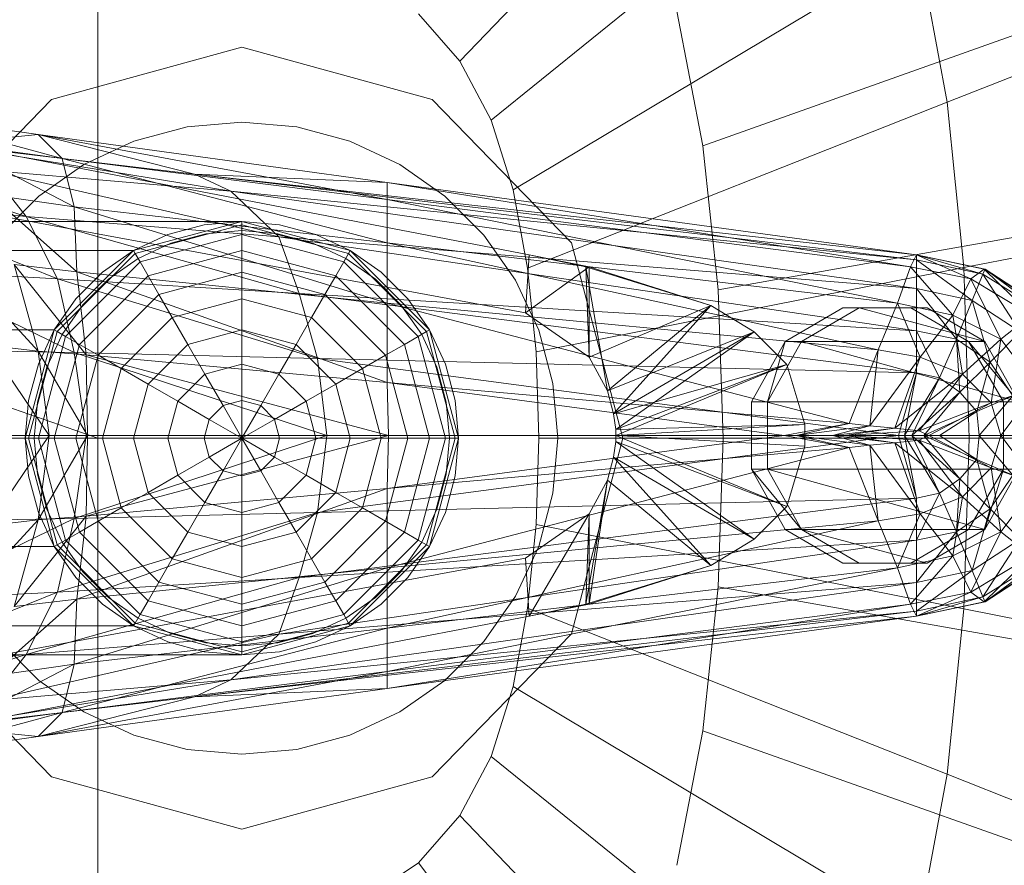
# Model space of a CAD drawing. Header units: metres. Extents: x 397.7 to 427.5, y 12.7 to 28.4.
# Tile 30 of 129: x 404.5646 to 404.6464, y 26.5013 to 26.5716. Entities that reach past the tile are written whole.
import ezdxf

# ---------------------------------------------------------------- set-up
doc = ezdxf.new("R2010")
doc.units = ezdxf.units.M
doc.layers.add('02_MOBILIARIO', color=7, linetype='Continuous', lineweight=18)
doc.layers.add('A-DETL-____-MBND', color=7, linetype='Continuous', lineweight=18)

# ---------------------------------------------------------------- blocks, each defined once
blk = doc.blocks.new('Family - Rentamans P4-153903-07_PCI_P4')
at = {"layer": 'A-DETL-____-MBND', "color": 253, "true_color": 0xaaaaaa}
for p, q in [((0.162182, 0.24466), (0.132816, 0.214085)), ((0.167313, 0.23496), (0.135413, 0.209176)), ((0.102728, 0.223949), (0.102728, 0.182758)), ((0.170917, 0.223503), (0.137237, 0.203378)), ((0.170917, 0.223503), (0.173303, 0.210661)), ((0.203725, 0.222691), (0.173303, 0.210661)), ((0, 0.218497), (0.102728, 0.182758)), ((0.129366, 0.218009), (0.132816, 0.214085)), ((0.150843, 0.218224), (0.153017, 0.207046)), ((0.153017, 0.207046), (0.182451, 0.217515)), ((0.098881, 0.210876), (0.114701, 0.215226)), ((0.114701, 0.215226), (0.098881, 0.210876)), ((0.114701, 0.215226), (0.130522, 0.210876)), ((0.130522, 0.210876), (0.114701, 0.215226)), ((0.132816, 0.214085), (0.135413, 0.209176)), ((0.087299, 0.198992), (0.098881, 0.210876)), ((0.098881, 0.210876), (0.087299, 0.198992)), ((0.130522, 0.210876), (0.142104, 0.198992)), ((0.142104, 0.198992), (0.130522, 0.210876)), ((0.173303, 0.210661), (0.138444, 0.196879)), ((0.173303, 0.210661), (0.174683, 0.196925)), ((0.086771, 0.209486), (0.097771, 0.207986)), ((0.099771, 0.205986), (0.086771, 0.209486)), ((0.110143, 0.208609), (0.114701, 0.209008)), ((0.110143, 0.208609), (0.114701, 0.209008)), ((0.114701, 0.209008), (0.11926, 0.208609)), ((0.114701, 0.209008), (0.11926, 0.208609)), ((0.135413, 0.209176), (0.137237, 0.203378)), ((0.086572, 0.207986), (0.138572, 0.197986)), ((0.086572, 0.207986), (0.138572, 0.197986)), ((0.097771, 0.207986), (0.089771, 0.207186)), ((0.097771, 0.207986), (0.110771, 0.204686)), ((0.099771, 0.205986), (0.097771, 0.207986)), ((0.097771, 0.207986), (0.126771, 0.203986)), ((0.126771, 0.202587), (0.097771, 0.207986)), ((0.105723, 0.207425), (0.110143, 0.208609)), ((0.105723, 0.207425), (0.110143, 0.208609)), ((0.11926, 0.208609), (0.12368, 0.207425)), ((0.11926, 0.208609), (0.12368, 0.207425)), ((0.089771, 0.207186), (0.113771, 0.203287)), ((0.089771, 0.207186), (0.110771, 0.204686)), ((0.090771, 0.207186), (0.099771, 0.205986)), ((0.100771, 0.201986), (0.090771, 0.207186)), ((0.101576, 0.205491), (0.105723, 0.207425)), ((0.101576, 0.205491), (0.105723, 0.207425)), ((0.12368, 0.207425), (0.127826, 0.205491)), ((0.12368, 0.207425), (0.127826, 0.205491)), ((0.153017, 0.207046), (0.154275, 0.195088)), ((0.079771, 0.206486), (0.096771, 0.201186)), ((0.097828, 0.202867), (0.101576, 0.205491)), ((0.097828, 0.202867), (0.101576, 0.205491)), ((0.100771, 0.201986), (0.099771, 0.205986)), ((0.099771, 0.205986), (0.126771, 0.202587)), ((0.126771, 0.198986), (0.099771, 0.205986)), ((0.127826, 0.205491), (0.131575, 0.202867)), ((0.127826, 0.205491), (0.131575, 0.202867)), ((0.093771, 0.204986), (0.096771, 0.201186)), ((0.093771, 0.204986), (0.117771, 0.199486)), ((0.113771, 0.203287), (0.093771, 0.204986)), ((0.110771, 0.204686), (0.113771, 0.203287)), ((0.110771, 0.204686), (0.170771, 0.197587)), ((0.126771, 0.203986), (0.110771, 0.204686)), ((0.110771, 0.204686), (0.170771, 0.197986)), ((0.170771, 0.197986), (0.110771, 0.204686)), ((0.126771, 0.203986), (0.170771, 0.197986)), ((0.126771, 0.202587), (0.126771, 0.203986)), ((0.126771, 0.203986), (0.170271, 0.196986)), ((0.138271, 0.193186), (0.082271, 0.203486)), ((0.138271, 0.193186), (0.082271, 0.203486)), ((0.093771, 0.202986), (0.100771, 0.201986)), ((0.100972, 0.196587), (0.093771, 0.202986)), ((0.113771, 0.203287), (0.117771, 0.199486)), ((0.113771, 0.203287), (0.170771, 0.195186)), ((0.170771, 0.197587), (0.113771, 0.203287)), ((0.137237, 0.203378), (0.138444, 0.196879)), ((0.205701, 0.203031), (0.174683, 0.196926)), ((0.083771, 0.202287), (0.099372, 0.195986)), ((0.083771, 0.202287), (0.096771, 0.201186)), ((0.094593, 0.199631), (0.097828, 0.202867)), ((0.094593, 0.199631), (0.097828, 0.202867)), ((0.126771, 0.198986), (0.126771, 0.202587)), ((0.126771, 0.202587), (0.170271, 0.196986)), ((0.169172, 0.193986), (0.126771, 0.202587)), ((0.131575, 0.202867), (0.13481, 0.199631)), ((0.131575, 0.202867), (0.13481, 0.199631)), ((0.100972, 0.196587), (0.100771, 0.201986)), ((0.100771, 0.201986), (0.126771, 0.198986)), ((0.126771, 0.193986), (0.100771, 0.201986)), ((0.114701, 0.200758), (0.02, 0.200758)), ((0.096771, 0.201186), (0.099372, 0.195986)), ((0.096771, 0.201186), (0.119472, 0.194787)), ((0.096771, 0.201186), (0.117771, 0.199486)), ((0.105701, 0.198347), (0.114701, 0.200758)), ((0.105701, 0.198347), (0.114701, 0.200758)), ((0.114701, 0.200758), (0.105701, 0.198347)), ((0.105701, 0.198347), (0.114701, 0.200758)), ((0.114701, 0.200485), (0.105838, 0.19811)), ((0.111576, 0.200485), (0.108545, 0.199673)), ((0.108545, 0.199673), (0.111576, 0.200485)), ((0.114701, 0.200758), (0.111576, 0.200485)), ((0.111576, 0.200485), (0.114701, 0.200758)), ((0.114701, 0.200758), (0.114701, 0.200485)), ((0.114701, 0.200758), (0.123701, 0.198347)), ((0.114701, 0.200758), (0.123701, 0.198347)), ((0.117827, 0.200485), (0.114701, 0.200758)), ((0.114701, 0.200758), (0.117827, 0.200485)), ((0.114701, 0.200485), (0.114701, 0.199673)), ((0.123565, 0.19811), (0.114701, 0.200485)), ((0.120858, 0.199673), (0.117827, 0.200485)), ((0.117827, 0.200485), (0.120858, 0.199673)), ((0.108545, 0.199673), (0.105701, 0.198347)), ((0.105701, 0.198347), (0.108545, 0.199673)), ((0.114701, 0.199673), (0.106244, 0.197406)), ((0.108802, 0.198968), (0.111706, 0.199746)), ((0.108802, 0.198968), (0.111706, 0.199746)), ((0.111706, 0.199746), (0.114701, 0.200008)), ((0.111706, 0.199746), (0.114701, 0.200008)), ((0.114701, 0.200008), (0.117697, 0.199746)), ((0.114701, 0.200008), (0.117697, 0.199746)), ((0.114701, 0.199673), (0.114701, 0.198347)), ((0.123159, 0.197406), (0.114701, 0.199673)), ((0.117697, 0.199746), (0.120601, 0.198968)), ((0.117697, 0.199746), (0.120601, 0.198968)), ((0.123701, 0.198347), (0.120858, 0.199673)), ((0.120858, 0.199673), (0.123701, 0.198347)), ((0.184252, 0.200404), (0.154275, 0.195088)), ((0.106076, 0.197697), (0.108802, 0.198968)), ((0.106076, 0.197697), (0.108802, 0.198968)), ((0.117771, 0.199486), (0.119472, 0.194787)), ((0.117771, 0.199486), (0.170771, 0.191686)), ((0.117771, 0.199486), (0.170771, 0.195186)), ((0.120601, 0.198968), (0.123326, 0.197697)), ((0.120601, 0.198968), (0.123326, 0.197697)), ((0.126771, 0.193986), (0.126771, 0.198986)), ((0.126771, 0.198986), (0.169172, 0.193986)), ((0.167572, 0.190087), (0.126771, 0.198986)), ((0.13481, 0.199631), (0.137435, 0.195883)), ((0.13481, 0.199631), (0.137435, 0.195883)), ((0.142104, 0.198992), (0.146343, 0.182758)), ((0.146343, 0.182758), (0.142104, 0.198992)), ((0.02, 0.198347), (0.105701, 0.198347)), ((0.105701, 0.198347), (0.02, 0.198347)), ((0.099113, 0.191758), (0.105701, 0.198347)), ((0.105701, 0.198347), (0.099113, 0.191758)), ((0.099113, 0.191758), (0.105701, 0.198347)), ((0.099113, 0.191758), (0.105701, 0.198347)), ((0.105838, 0.19811), (0.09935, 0.191621)), ((0.105701, 0.198347), (0.103131, 0.196547)), ((0.103131, 0.196547), (0.105701, 0.198347)), ((0.105701, 0.198347), (0.105838, 0.19811)), ((0.105838, 0.19811), (0.106244, 0.197406)), ((0.114701, 0.198347), (0.106907, 0.196258)), ((0.114701, 0.198347), (0.114701, 0.196547)), ((0.122496, 0.196258), (0.114701, 0.198347)), ((0.123565, 0.19811), (0.123159, 0.197406)), ((0.123701, 0.198347), (0.123565, 0.19811)), ((0.130053, 0.191621), (0.123565, 0.19811)), ((0.123701, 0.198347), (0.13029, 0.191758)), ((0.123701, 0.198347), (0.13029, 0.191758)), ((0.126272, 0.196547), (0.123701, 0.198347)), ((0.123701, 0.198347), (0.126272, 0.196547)), ((0.090771, 0.197587), (0.097771, 0.189986)), ((0.095771, 0.197186), (0.100972, 0.196587)), ((0.097771, 0.189986), (0.095771, 0.197186)), ((0.095771, 0.197186), (0.101771, 0.189686)), ((0.106244, 0.197406), (0.100053, 0.191215)), ((0.103613, 0.195972), (0.106076, 0.197697)), ((0.103613, 0.195972), (0.106076, 0.197697)), ((0.106244, 0.197406), (0.106907, 0.196258)), ((0.123159, 0.197406), (0.122496, 0.196258)), ((0.12935, 0.191215), (0.123159, 0.197406)), ((0.123326, 0.197697), (0.12579, 0.195972)), ((0.123326, 0.197697), (0.12579, 0.195972)), ((0.138572, 0.197986), (0.138271, 0.193186)), ((0.143271, 0.196986), (0.138572, 0.197986)), ((0.138572, 0.197986), (0.143572, 0.196986)), ((0.143271, 0.196986), (0.138572, 0.197986)), ((0.170271, 0.196986), (0.170771, 0.197986)), ((0.170771, 0.197986), (0.170771, 0.197587)), ((0.170771, 0.197986), (0.176271, 0.196386)), ((0.170771, 0.197986), (0.176372, 0.196787)), ((0.176372, 0.196787), (0.170771, 0.197986)), ((0.170771, 0.197986), (0.176472, 0.196787)), ((0.175271, 0.195986), (0.170771, 0.197986)), ((0.170771, 0.197587), (0.170771, 0.195186)), ((0.170771, 0.197587), (0.175372, 0.194186)), ((0.176271, 0.196386), (0.170771, 0.197587)), ((0.099372, 0.195986), (0.086771, 0.196686)), ((0.086771, 0.196686), (0.100771, 0.189886)), ((0.103131, 0.196547), (0.100913, 0.194328)), ((0.100913, 0.194328), (0.103131, 0.196547)), ((0.101771, 0.189686), (0.100972, 0.196587)), ((0.100972, 0.196587), (0.126771, 0.193986)), ((0.126771, 0.187386), (0.100972, 0.196587)), ((0.114701, 0.196547), (0.107807, 0.1947)), ((0.114701, 0.196547), (0.114701, 0.194328)), ((0.121596, 0.1947), (0.114701, 0.196547)), ((0.12849, 0.194328), (0.126272, 0.196547)), ((0.126272, 0.196547), (0.12849, 0.194328)), ((0.143572, 0.196986), (0.138271, 0.193186)), ((0.138444, 0.196879), (0.139142, 0.189927)), ((0.174683, 0.196924), (0.139142, 0.189927)), ((0.143271, 0.196986), (0.143572, 0.196986)), ((0.153672, 0.193787), (0.143271, 0.196986)), ((0.145072, 0.186686), (0.143271, 0.196986)), ((0.143572, 0.189486), (0.143271, 0.196986)), ((0.153672, 0.193787), (0.143572, 0.196986)), ((0.143572, 0.196986), (0.153672, 0.193787)), ((0.143572, 0.196986), (0.143572, 0.189486)), ((0.169172, 0.193986), (0.170271, 0.196986)), ((0.170271, 0.196986), (0.175271, 0.195986)), ((0.170271, 0.196986), (0.173771, 0.192986)), ((0.174683, 0.196924), (0.175138, 0.182758)), ((0.175271, 0.195986), (0.176372, 0.196787)), ((0.176271, 0.196386), (0.175372, 0.194186)), ((0.176472, 0.196787), (0.176271, 0.196386)), ((0.176271, 0.196386), (0.179372, 0.191587)), ((0.181072, 0.193386), (0.176271, 0.196386)), ((0.176372, 0.196787), (0.176472, 0.196787)), ((0.176372, 0.196787), (0.181372, 0.193587)), ((0.180271, 0.192986), (0.176372, 0.196787)), ((0.176472, 0.196787), (0.181072, 0.193386)), ((0.181372, 0.193587), (0.176472, 0.196787)), ((0.176472, 0.196787), (0.181372, 0.193587)), ((0.099372, 0.195986), (0.100771, 0.189886)), ((0.119472, 0.194787), (0.099372, 0.195986)), ((0.099372, 0.195986), (0.120972, 0.189386)), ((0.106907, 0.196258), (0.101201, 0.190552)), ((0.101487, 0.193846), (0.103613, 0.195972)), ((0.101487, 0.193846), (0.103613, 0.195972)), ((0.106907, 0.196258), (0.107807, 0.1947)), ((0.122496, 0.196258), (0.121596, 0.1947)), ((0.128201, 0.190552), (0.122496, 0.196258)), ((0.12579, 0.195972), (0.127916, 0.193846)), ((0.12579, 0.195972), (0.127916, 0.193846)), ((0.137435, 0.195883), (0.139368, 0.191736)), ((0.137435, 0.195883), (0.139368, 0.191736)), ((0.173771, 0.192986), (0.175271, 0.195986)), ((0.175271, 0.195986), (0.180271, 0.192986)), ((0.177771, 0.190986), (0.175271, 0.195986)), ((0.119472, 0.194787), (0.120972, 0.189386)), ((0.170771, 0.191686), (0.119472, 0.194787)), ((0.119472, 0.194787), (0.170771, 0.188186)), ((0.154275, 0.195088), (0.15469, 0.182758)), ((0.170771, 0.195186), (0.170771, 0.191686)), ((0.170771, 0.195186), (0.174072, 0.190986)), ((0.170771, 0.195186), (0.175372, 0.194186)), ((0.100913, 0.194328), (0.099113, 0.191758)), ((0.099113, 0.191758), (0.100913, 0.194328)), ((0.107807, 0.1947), (0.10276, 0.189653)), ((0.107807, 0.1947), (0.108916, 0.192778)), ((0.114701, 0.194328), (0.108916, 0.192778)), ((0.114701, 0.194328), (0.114701, 0.191758)), ((0.120487, 0.192778), (0.114701, 0.194328)), ((0.121596, 0.1947), (0.120487, 0.192778)), ((0.126643, 0.189653), (0.121596, 0.1947)), ((0.126771, 0.187386), (0.126771, 0.193986)), ((0.126771, 0.193986), (0.167572, 0.190087)), ((0.165172, 0.183986), (0.126771, 0.193986)), ((0.13029, 0.191758), (0.12849, 0.194328)), ((0.12849, 0.194328), (0.13029, 0.191758)), ((0.167572, 0.190087), (0.169172, 0.193986)), ((0.169172, 0.193986), (0.173771, 0.192986)), ((0.171072, 0.189486), (0.169172, 0.193986)), ((0.175372, 0.194186), (0.174072, 0.190986)), ((0.175372, 0.194186), (0.176872, 0.189087)), ((0.175372, 0.194186), (0.179372, 0.191587)), ((0.099763, 0.191383), (0.101487, 0.193846)), ((0.099763, 0.191383), (0.101487, 0.193846)), ((0.127916, 0.193846), (0.12964, 0.191383)), ((0.127916, 0.193846), (0.12964, 0.191383)), ((0.138271, 0.193186), (0.143572, 0.189486)), ((0.138271, 0.193186), (0.143572, 0.189486)), ((0.153672, 0.193787), (0.143572, 0.189486)), ((0.153672, 0.193787), (0.145072, 0.186686)), ((0.145072, 0.186686), (0.153672, 0.193787)), ((0.145572, 0.184787), (0.153672, 0.193787)), ((0.153672, 0.193787), (0.157271, 0.191587)), ((0.157271, 0.191587), (0.153672, 0.193787)), ((0.164649, 0.193587), (0.159855, 0.190787)), ((0.161193, 0.190787), (0.165987, 0.193587)), ((0.165987, 0.193587), (0.164649, 0.193587)), ((0.17028, 0.193587), (0.164649, 0.193587)), ((0.176443, 0.190787), (0.165987, 0.193587)), ((0.165987, 0.193587), (0.171634, 0.193587)), ((0.171634, 0.193587), (0.17028, 0.193587)), ((0.175089, 0.190787), (0.17028, 0.193587)), ((0.176443, 0.190787), (0.171634, 0.193587)), ((0.108916, 0.192778), (0.104681, 0.188543)), ((0.108916, 0.192778), (0.110201, 0.190552)), ((0.120487, 0.192778), (0.119201, 0.190552)), ((0.124722, 0.188543), (0.120487, 0.192778)), ((0.171072, 0.189486), (0.173771, 0.192986)), ((0.173771, 0.192986), (0.177771, 0.190986)), ((0.173771, 0.192986), (0.174572, 0.188087)), ((0.177771, 0.190986), (0.180271, 0.192986)), ((0.099113, 0.191758), (0.02, 0.191758)), ((0.099113, 0.191758), (0.02, 0.191758)), ((0.096701, 0.182758), (0.099113, 0.191758)), ((0.099113, 0.191758), (0.096701, 0.182758)), ((0.096701, 0.182758), (0.099113, 0.191758)), ((0.096701, 0.182758), (0.099113, 0.191758)), ((0.09935, 0.191621), (0.096975, 0.182758)), ((0.099113, 0.191758), (0.097787, 0.188914)), ((0.097787, 0.188914), (0.099113, 0.191758)), ((0.099113, 0.191758), (0.09935, 0.191621)), ((0.09935, 0.191621), (0.100053, 0.191215)), ((0.114701, 0.191758), (0.110201, 0.190552)), ((0.114701, 0.191758), (0.114701, 0.188914)), ((0.119201, 0.190552), (0.114701, 0.191758)), ((0.130053, 0.191621), (0.12935, 0.191215)), ((0.13029, 0.191758), (0.130053, 0.191621)), ((0.132428, 0.182758), (0.130053, 0.191621)), ((0.13029, 0.191758), (0.132701, 0.182758)), ((0.13029, 0.191758), (0.132701, 0.182758)), ((0.131616, 0.188914), (0.13029, 0.191758)), ((0.13029, 0.191758), (0.131616, 0.188914)), ((0.139368, 0.191736), (0.140553, 0.187316)), ((0.139368, 0.191736), (0.140553, 0.187316)), ((0.157271, 0.191587), (0.145072, 0.186686)), ((0.157271, 0.191587), (0.145572, 0.184787)), ((0.145572, 0.184787), (0.157271, 0.191587)), ((0.145771, 0.183486), (0.157271, 0.191587)), ((0.157271, 0.191587), (0.159972, 0.188886)), ((0.159972, 0.188886), (0.157271, 0.191587)), ((0.170771, 0.191686), (0.170771, 0.188186)), ((0.174072, 0.190986), (0.170771, 0.191686)), ((0.170771, 0.191686), (0.172672, 0.187787)), ((0.179372, 0.191587), (0.176872, 0.189087)), ((0.100053, 0.191215), (0.097787, 0.182758)), ((0.098492, 0.188658), (0.099763, 0.191383)), ((0.098492, 0.188658), (0.099763, 0.191383)), ((0.100053, 0.191215), (0.101201, 0.190552)), ((0.12935, 0.191215), (0.128201, 0.190552)), ((0.131616, 0.182758), (0.12935, 0.191215)), ((0.12964, 0.191383), (0.130911, 0.188658)), ((0.12964, 0.191383), (0.130911, 0.188658)), ((0.159855, 0.190787), (0.157048, 0.185787)), ((0.159855, 0.190787), (0.158371, 0.185787)), ((0.158371, 0.185787), (0.161193, 0.190787)), ((0.159855, 0.190787), (0.161193, 0.190787)), ((0.161193, 0.190787), (0.176443, 0.190787)), ((0.179251, 0.185787), (0.161193, 0.190787)), ((0.174072, 0.190986), (0.172672, 0.187787)), ((0.176872, 0.189087), (0.174072, 0.190986)), ((0.174072, 0.190986), (0.174372, 0.186587)), ((0.174572, 0.188087), (0.177771, 0.190986)), ((0.176443, 0.190787), (0.175089, 0.190787)), ((0.179251, 0.185787), (0.175089, 0.190787)), ((0.177996, 0.185787), (0.175089, 0.190787)), ((0.179251, 0.185787), (0.176443, 0.190787)), ((0.176972, 0.185686), (0.177771, 0.190986)), ((0.177771, 0.190986), (0.180771, 0.186986)), ((0.100771, 0.189886), (0.088472, 0.190087)), ((0.093572, 0.190486), (0.097771, 0.189986)), ((0.093572, 0.190486), (0.098672, 0.182986)), ((0.097771, 0.189986), (0.101771, 0.189686)), ((0.098672, 0.182986), (0.097771, 0.189986)), ((0.097771, 0.189986), (0.101872, 0.182986)), ((0.101201, 0.190552), (0.099113, 0.182758)), ((0.100771, 0.189886), (0.101771, 0.182986)), ((0.120972, 0.189386), (0.100771, 0.189886)), ((0.100771, 0.189886), (0.121771, 0.182986)), ((0.101201, 0.190552), (0.10276, 0.189653)), ((0.110201, 0.190552), (0.106907, 0.187258)), ((0.110201, 0.190552), (0.111623, 0.18809)), ((0.119201, 0.190552), (0.11778, 0.18809)), ((0.122496, 0.187258), (0.119201, 0.190552)), ((0.128201, 0.190552), (0.126643, 0.189653)), ((0.13029, 0.182758), (0.128201, 0.190552)), ((0.139142, 0.189927), (0.139373, 0.182758)), ((0.165172, 0.183986), (0.167572, 0.190087)), ((0.166872, 0.183787), (0.167572, 0.190087)), ((0.167572, 0.190087), (0.171072, 0.189486)), ((0.10276, 0.189653), (0.100913, 0.182758)), ((0.101771, 0.189686), (0.126771, 0.187386)), ((0.101872, 0.182986), (0.101771, 0.189686)), ((0.101771, 0.189686), (0.126872, 0.182986)), ((0.10276, 0.189653), (0.104681, 0.188543)), ((0.120972, 0.189386), (0.121771, 0.182986)), ((0.170771, 0.188186), (0.120972, 0.189386)), ((0.120972, 0.189386), (0.169271, 0.182986)), ((0.126643, 0.189653), (0.124722, 0.188543)), ((0.12849, 0.182758), (0.126643, 0.189653)), ((0.143572, 0.189486), (0.145072, 0.186686)), ((0.143572, 0.189486), (0.145072, 0.186686)), ((0.166872, 0.183787), (0.171072, 0.189486)), ((0.168972, 0.183587), (0.171072, 0.189486)), ((0.171072, 0.189486), (0.174572, 0.188087)), ((0.176872, 0.189087), (0.174372, 0.186587)), ((0.176872, 0.189087), (0.175771, 0.184986)), ((0.178771, 0.186287), (0.176872, 0.189087)), ((0.097787, 0.188914), (0.096975, 0.185884)), ((0.096975, 0.185884), (0.097787, 0.188914)), ((0.097714, 0.185754), (0.098492, 0.188658)), ((0.097714, 0.185754), (0.098492, 0.188658)), ((0.104681, 0.188543), (0.103131, 0.182758)), ((0.104681, 0.188543), (0.106907, 0.187258)), ((0.114701, 0.188914), (0.111623, 0.18809)), ((0.114701, 0.188914), (0.114701, 0.185884)), ((0.11778, 0.18809), (0.114701, 0.188914)), ((0.124722, 0.188543), (0.122496, 0.187258)), ((0.126272, 0.182758), (0.124722, 0.188543)), ((0.130911, 0.188658), (0.131689, 0.185754)), ((0.130911, 0.188658), (0.131689, 0.185754)), ((0.132428, 0.185884), (0.131616, 0.188914)), ((0.131616, 0.188914), (0.132428, 0.185884)), ((0.159972, 0.188886), (0.145572, 0.184787)), ((0.159972, 0.188886), (0.145771, 0.183486)), ((0.145771, 0.182986), (0.159972, 0.188886)), ((0.145771, 0.183486), (0.159972, 0.188886)), ((0.159972, 0.188886), (0.161472, 0.183886)), ((0.161472, 0.183886), (0.159972, 0.188886)), ((0.170771, 0.188186), (0.169271, 0.182986)), ((0.170771, 0.188186), (0.169771, 0.182986)), ((0.172672, 0.187787), (0.170771, 0.188186)), ((0.111623, 0.18809), (0.10937, 0.185836)), ((0.111623, 0.18809), (0.113139, 0.185465)), ((0.11778, 0.18809), (0.116264, 0.185465)), ((0.120033, 0.185836), (0.11778, 0.18809)), ((0.126872, 0.182986), (0.126771, 0.187386)), ((0.126771, 0.187386), (0.165172, 0.183986)), ((0.159771, 0.182986), (0.126771, 0.187386)), ((0.168972, 0.183587), (0.174572, 0.188087)), ((0.172672, 0.187787), (0.169771, 0.182986)), ((0.172672, 0.187787), (0.170372, 0.182986)), ((0.174572, 0.188087), (0.170972, 0.183386)), ((0.174372, 0.186587), (0.172672, 0.187787)), ((0.174572, 0.188087), (0.176972, 0.185686)), ((0.106907, 0.187258), (0.105701, 0.182758)), ((0.106907, 0.187258), (0.10937, 0.185836)), ((0.122496, 0.187258), (0.120033, 0.185836)), ((0.123701, 0.182758), (0.122496, 0.187258)), ((0.140553, 0.187316), (0.140951, 0.182758)), ((0.140553, 0.187316), (0.140951, 0.182758)), ((0.145072, 0.186686), (0.145572, 0.184787)), ((0.145072, 0.186686), (0.145572, 0.184787)), ((0.174372, 0.186587), (0.170372, 0.182986)), ((0.174372, 0.186587), (0.171372, 0.182986)), ((0.175771, 0.184986), (0.174372, 0.186587)), ((0.176972, 0.185686), (0.180771, 0.186986)), ((0.177771, 0.182986), (0.180771, 0.186986)), ((0.096975, 0.185884), (0.096701, 0.182758)), ((0.096701, 0.182758), (0.096975, 0.185884)), ((0.097451, 0.182758), (0.097714, 0.185754)), ((0.097451, 0.182758), (0.097714, 0.185754)), ((0.10937, 0.185836), (0.108545, 0.182758)), ((0.10937, 0.185836), (0.111995, 0.184321)), ((0.114701, 0.185884), (0.113139, 0.185465)), ((0.114701, 0.185884), (0.114701, 0.182758)), ((0.116264, 0.185465), (0.114701, 0.185884)), ((0.120033, 0.185836), (0.117408, 0.184321)), ((0.120858, 0.182758), (0.120033, 0.185836)), ((0.131689, 0.185754), (0.131951, 0.182758)), ((0.131689, 0.185754), (0.131951, 0.182758)), ((0.132701, 0.182758), (0.132428, 0.185884)), ((0.132428, 0.185884), (0.132701, 0.182758)), ((0.157048, 0.185787), (0.158371, 0.185787)), ((0.157048, 0.185787), (0.157048, 0.180186)), ((0.158371, 0.185787), (0.179251, 0.185787)), ((0.158371, 0.180186), (0.158371, 0.185787)), ((0.178771, 0.186287), (0.175771, 0.184986)), ((0.178771, 0.186287), (0.175972, 0.182986)), ((0.177996, 0.180186), (0.177996, 0.185787)), ((0.177996, 0.185787), (0.179251, 0.185787)), ((0.113139, 0.185465), (0.111995, 0.184321)), ((0.113139, 0.185465), (0.114701, 0.182758)), ((0.116264, 0.185465), (0.114701, 0.182758)), ((0.117408, 0.184321), (0.116264, 0.185465)), ((0.170972, 0.183386), (0.176972, 0.185686)), ((0.175771, 0.184986), (0.171372, 0.182986)), ((0.171771, 0.182986), (0.176972, 0.185686)), ((0.175771, 0.184986), (0.172672, 0.182986)), ((0.175972, 0.182986), (0.175771, 0.184986)), ((0.176972, 0.185686), (0.177771, 0.182986)), ((0.111995, 0.184321), (0.111576, 0.182758)), ((0.111995, 0.184321), (0.114701, 0.182758)), ((0.117408, 0.184321), (0.114701, 0.182758)), ((0.117827, 0.182758), (0.117408, 0.184321)), ((0.145572, 0.184787), (0.145771, 0.183486)), ((0.145572, 0.184787), (0.145771, 0.183486)), ((0.161472, 0.183886), (0.145771, 0.183486)), ((0.145771, 0.182986), (0.161472, 0.183886)), ((0.145771, 0.183486), (0.145771, 0.182986)), ((0.145771, 0.183486), (0.145771, 0.182986)), ((0.159771, 0.182986), (0.165172, 0.183986)), ((0.160771, 0.182986), (0.165172, 0.183986)), ((0.160771, 0.182986), (0.166872, 0.183787)), ((0.161472, 0.182087), (0.161472, 0.183886)), ((0.161472, 0.183886), (0.161472, 0.182087)), ((0.163771, 0.182986), (0.166872, 0.183787)), ((0.163771, 0.182986), (0.168972, 0.183587)), ((0.164771, 0.182986), (0.168972, 0.183587)), ((0.164771, 0.182986), (0.170972, 0.183386)), ((0.165172, 0.183986), (0.166872, 0.183787)), ((0.166872, 0.183787), (0.168972, 0.183587)), ((0.168972, 0.183587), (0.170972, 0.183386)), ((0.170972, 0.183386), (0.171771, 0.182986)), ((0.102728, 0.182758), (0, 0.182758)), ((0.096701, 0.182758), (0.02, 0.182758)), ((0.096701, 0.182758), (0.02, 0.182758)), ((0.101771, 0.182986), (0.089372, 0.182986)), ((0.093572, 0.175486), (0.098672, 0.182986)), ((0.095172, 0.182986), (0.098672, 0.182986)), ((0.096975, 0.182758), (0.096701, 0.182758)), ((0.099113, 0.173758), (0.096701, 0.182758)), ((0.099113, 0.173758), (0.096701, 0.182758)), ((0.096701, 0.182758), (0.099113, 0.173758)), ((0.099113, 0.173758), (0.096701, 0.182758)), ((0.096701, 0.182758), (0.096975, 0.179632)), ((0.096975, 0.179632), (0.096701, 0.182758)), ((0.097787, 0.182758), (0.096975, 0.182758)), ((0.096975, 0.182758), (0.09935, 0.173895)), ((0.097714, 0.179763), (0.097451, 0.182758)), ((0.097714, 0.179763), (0.097451, 0.182758)), ((0.098672, 0.182986), (0.097771, 0.175986)), ((0.097771, 0.175986), (0.101872, 0.182986)), ((0.099113, 0.182758), (0.097787, 0.182758)), ((0.097787, 0.182758), (0.100053, 0.174301)), ((0.098672, 0.182986), (0.101872, 0.182986)), ((0.100913, 0.182758), (0.099113, 0.182758)), ((0.099113, 0.182758), (0.101201, 0.174964)), ((0.101771, 0.182986), (0.100771, 0.176087)), ((0.121771, 0.182986), (0.100771, 0.176087)), ((0.103131, 0.182758), (0.100913, 0.182758)), ((0.100913, 0.182758), (0.10276, 0.175864)), ((0.121771, 0.182986), (0.101771, 0.182986)), ((0.101872, 0.182986), (0.101771, 0.176287)), ((0.101771, 0.176287), (0.126872, 0.182986)), ((0.101872, 0.182986), (0.126872, 0.182986)), ((0.102728, 0.182758), (0.102728, 0.141568)), ((0.105701, 0.182758), (0.103131, 0.182758)), ((0.103131, 0.182758), (0.104681, 0.176973)), ((0.108545, 0.182758), (0.105701, 0.182758)), ((0.105701, 0.182758), (0.106907, 0.178258)), ((0.111576, 0.182758), (0.108545, 0.182758)), ((0.108545, 0.182758), (0.10937, 0.17968)), ((0.114701, 0.182758), (0.111576, 0.182758)), ((0.111576, 0.182758), (0.111995, 0.181195)), ((0.111995, 0.181195), (0.114701, 0.182758)), ((0.113139, 0.180051), (0.114701, 0.182758)), ((0.117827, 0.182758), (0.114701, 0.182758)), ((0.117408, 0.181195), (0.114701, 0.182758)), ((0.116264, 0.180051), (0.114701, 0.182758)), ((0.114701, 0.179632), (0.114701, 0.182758)), ((0.117408, 0.181195), (0.117827, 0.182758)), ((0.120858, 0.182758), (0.117827, 0.182758)), ((0.120033, 0.17968), (0.120858, 0.182758)), ((0.123701, 0.182758), (0.120858, 0.182758)), ((0.121771, 0.182986), (0.120972, 0.176587)), ((0.169271, 0.182986), (0.120972, 0.176587)), ((0.169271, 0.182986), (0.121771, 0.182986)), ((0.122496, 0.178258), (0.123701, 0.182758)), ((0.126272, 0.182758), (0.123701, 0.182758)), ((0.124722, 0.176973), (0.126272, 0.182758)), ((0.12849, 0.182758), (0.126272, 0.182758)), ((0.126643, 0.175864), (0.12849, 0.182758)), ((0.126872, 0.182986), (0.126771, 0.178587)), ((0.126771, 0.178587), (0.159771, 0.182986)), ((0.126872, 0.182986), (0.159771, 0.182986)), ((0.128201, 0.174964), (0.13029, 0.182758)), ((0.13029, 0.182758), (0.12849, 0.182758)), ((0.12935, 0.174301), (0.131616, 0.182758)), ((0.130053, 0.173895), (0.132428, 0.182758)), ((0.131616, 0.182758), (0.13029, 0.182758)), ((0.132701, 0.182758), (0.13029, 0.173758)), ((0.132701, 0.182758), (0.13029, 0.173758)), ((0.132428, 0.182758), (0.131616, 0.182758)), ((0.131951, 0.182758), (0.131689, 0.179763)), ((0.131951, 0.182758), (0.131689, 0.179763)), ((0.132701, 0.182758), (0.132428, 0.182758)), ((0.132428, 0.179632), (0.132701, 0.182758)), ((0.132701, 0.182758), (0.132428, 0.179632)), ((0.139373, 0.182758), (0.139142, 0.175589)), ((0.175138, 0.182758), (0.139373, 0.182758)), ((0.140951, 0.182758), (0.140553, 0.1782)), ((0.140951, 0.182758), (0.140553, 0.1782)), ((0.146343, 0.182758), (0.142104, 0.166524)), ((0.142104, 0.166524), (0.146343, 0.182758)), ((0.145572, 0.181186), (0.145771, 0.182486)), ((0.145771, 0.182486), (0.145572, 0.181186)), ((0.145771, 0.182986), (0.161472, 0.182087)), ((0.161472, 0.182087), (0.145771, 0.182986)), ((0.145771, 0.182486), (0.145771, 0.182986)), ((0.145771, 0.182986), (0.145771, 0.182486)), ((0.145771, 0.182986), (0.159972, 0.177087)), ((0.159972, 0.177087), (0.145771, 0.182986)), ((0.159972, 0.177087), (0.145771, 0.182486)), ((0.145771, 0.182486), (0.159972, 0.177087)), ((0.145771, 0.182486), (0.157271, 0.174386)), ((0.157271, 0.174386), (0.145771, 0.182486)), ((0.15469, 0.182758), (0.154275, 0.170428)), ((0.184846, 0.182758), (0.15469, 0.182758)), ((0.159771, 0.182986), (0.160771, 0.182986)), ((0.165172, 0.181986), (0.159771, 0.182986)), ((0.165172, 0.181986), (0.160771, 0.182986)), ((0.160771, 0.182986), (0.163771, 0.182986)), ((0.166872, 0.182186), (0.160771, 0.182986)), ((0.166872, 0.182186), (0.163771, 0.182986)), ((0.163771, 0.182986), (0.164771, 0.182986)), ((0.168972, 0.182386), (0.163771, 0.182986)), ((0.168972, 0.182386), (0.164771, 0.182986)), ((0.164771, 0.182986), (0.171771, 0.182986)), ((0.170972, 0.182587), (0.164771, 0.182986)), ((0.168972, 0.182386), (0.170972, 0.182587)), ((0.169771, 0.182986), (0.169271, 0.182986)), ((0.169271, 0.182986), (0.170771, 0.177787)), ((0.169771, 0.182986), (0.170771, 0.177787)), ((0.170372, 0.182986), (0.169771, 0.182986)), ((0.169771, 0.182986), (0.172672, 0.178186)), ((0.170372, 0.182986), (0.172672, 0.178186)), ((0.171372, 0.182986), (0.170372, 0.182986)), ((0.170372, 0.182986), (0.174372, 0.179386)), ((0.170972, 0.182587), (0.171771, 0.182986)), ((0.170972, 0.182587), (0.176972, 0.180287)), ((0.174572, 0.177886), (0.170972, 0.182587)), ((0.171372, 0.182986), (0.174372, 0.179386)), ((0.172672, 0.182986), (0.171372, 0.182986)), ((0.171372, 0.182986), (0.175771, 0.180986)), ((0.171771, 0.182986), (0.177771, 0.182986)), ((0.171771, 0.182986), (0.176972, 0.180287)), ((0.175972, 0.182986), (0.172672, 0.182986)), ((0.172672, 0.182986), (0.175771, 0.180986)), ((0.175138, 0.182758), (0.174683, 0.168592)), ((0.206353, 0.182758), (0.175138, 0.182758)), ((0.175972, 0.182986), (0.175771, 0.180986)), ((0.179472, 0.182986), (0.175972, 0.182986)), ((0.178771, 0.179686), (0.175972, 0.182986)), ((0.176972, 0.180287), (0.177771, 0.182986)), ((0.177771, 0.182986), (0.181771, 0.182986)), ((0.177771, 0.182986), (0.180771, 0.178986)), ((0.126771, 0.178587), (0.165172, 0.181986)), ((0.126771, 0.171986), (0.165172, 0.181986)), ((0.159972, 0.177087), (0.161472, 0.182087)), ((0.161472, 0.182087), (0.159972, 0.177087)), ((0.165172, 0.181986), (0.166872, 0.182186)), ((0.167572, 0.175886), (0.165172, 0.181986)), ((0.166872, 0.182186), (0.168972, 0.182386)), ((0.167572, 0.175886), (0.166872, 0.182186)), ((0.171072, 0.176486), (0.166872, 0.182186)), ((0.171072, 0.176486), (0.168972, 0.182386)), ((0.174572, 0.177886), (0.168972, 0.182386)), ((0.10937, 0.17968), (0.111995, 0.181195)), ((0.111995, 0.181195), (0.113139, 0.180051)), ((0.116264, 0.180051), (0.117408, 0.181195)), ((0.120033, 0.17968), (0.117408, 0.181195)), ((0.145072, 0.179287), (0.145572, 0.181186)), ((0.145572, 0.181186), (0.145072, 0.179287)), ((0.157271, 0.174386), (0.145572, 0.181186)), ((0.145572, 0.181186), (0.157271, 0.174386)), ((0.145572, 0.181186), (0.153672, 0.172186)), ((0.153672, 0.172186), (0.145572, 0.181186)), ((0.175771, 0.180986), (0.174372, 0.179386)), ((0.175771, 0.180986), (0.176872, 0.176886)), ((0.175771, 0.180986), (0.178771, 0.179686)), ((0.111623, 0.177427), (0.113139, 0.180051)), ((0.113139, 0.180051), (0.114701, 0.179632)), ((0.114701, 0.179632), (0.116264, 0.180051)), ((0.11778, 0.177427), (0.116264, 0.180051)), ((0.157048, 0.180186), (0.158371, 0.180186)), ((0.157048, 0.180186), (0.161193, 0.175186)), ((0.157048, 0.180186), (0.159855, 0.175186)), ((0.158371, 0.180186), (0.179251, 0.180186)), ((0.161193, 0.175186), (0.158371, 0.180186)), ((0.158371, 0.180186), (0.176443, 0.175186)), ((0.174572, 0.177886), (0.176972, 0.180287)), ((0.175089, 0.175186), (0.177996, 0.180186)), ((0.176443, 0.175186), (0.179251, 0.180186)), ((0.176443, 0.175186), (0.177996, 0.180186)), ((0.176972, 0.180287), (0.180771, 0.178986)), ((0.176972, 0.180287), (0.177771, 0.174986)), ((0.179251, 0.180186), (0.177996, 0.180186)), ((0.096975, 0.179632), (0.097787, 0.176602)), ((0.097787, 0.176602), (0.096975, 0.179632)), ((0.098492, 0.176858), (0.097714, 0.179763)), ((0.098492, 0.176858), (0.097714, 0.179763)), ((0.106907, 0.178258), (0.10937, 0.17968)), ((0.10937, 0.17968), (0.111623, 0.177427)), ((0.114701, 0.176602), (0.114701, 0.179632)), ((0.11778, 0.177427), (0.120033, 0.17968)), ((0.122496, 0.178258), (0.120033, 0.17968)), ((0.131689, 0.179763), (0.130911, 0.176858)), ((0.131689, 0.179763), (0.130911, 0.176858)), ((0.131616, 0.176602), (0.132428, 0.179632)), ((0.132428, 0.179632), (0.131616, 0.176602)), ((0.143271, 0.168986), (0.145072, 0.179287)), ((0.143572, 0.176486), (0.145072, 0.179287)), ((0.145072, 0.179287), (0.143572, 0.176486)), ((0.145072, 0.179287), (0.143572, 0.168986)), ((0.153672, 0.172186), (0.145072, 0.179287)), ((0.145072, 0.179287), (0.153672, 0.172186)), ((0.174372, 0.179386), (0.172672, 0.178186)), ((0.174372, 0.179386), (0.174072, 0.174986)), ((0.174372, 0.179386), (0.176872, 0.176886)), ((0.178771, 0.179686), (0.176872, 0.176886)), ((0.100972, 0.169386), (0.126771, 0.178587)), ((0.101771, 0.176287), (0.126771, 0.178587)), ((0.126771, 0.178587), (0.126771, 0.171986)), ((0.177771, 0.174986), (0.180771, 0.178986)), ((0.104681, 0.176973), (0.106907, 0.178258)), ((0.106907, 0.178258), (0.110201, 0.174964)), ((0.119201, 0.174964), (0.122496, 0.178258)), ((0.170771, 0.177787), (0.119472, 0.171186)), ((0.170771, 0.177787), (0.120972, 0.176587)), ((0.124722, 0.176973), (0.122496, 0.178258)), ((0.140553, 0.1782), (0.139368, 0.17378)), ((0.140553, 0.1782), (0.139368, 0.17378)), ((0.172672, 0.178186), (0.170771, 0.177787)), ((0.172672, 0.178186), (0.170771, 0.174287)), ((0.170771, 0.177787), (0.170771, 0.174287)), ((0.174572, 0.177886), (0.171072, 0.176486)), ((0.172672, 0.178186), (0.174072, 0.174986)), ((0.174572, 0.177886), (0.173771, 0.172986)), ((0.177771, 0.174986), (0.174572, 0.177886)), ((0.099763, 0.174133), (0.098492, 0.176858)), ((0.099763, 0.174133), (0.098492, 0.176858)), ((0.10276, 0.175864), (0.104681, 0.176973)), ((0.104681, 0.176973), (0.108916, 0.172738)), ((0.110201, 0.174964), (0.111623, 0.177427)), ((0.111623, 0.177427), (0.114701, 0.176602)), ((0.114701, 0.176602), (0.11778, 0.177427)), ((0.119201, 0.174964), (0.11778, 0.177427)), ((0.120487, 0.172738), (0.124722, 0.176973)), ((0.126643, 0.175864), (0.124722, 0.176973)), ((0.130911, 0.176858), (0.12964, 0.174133)), ((0.130911, 0.176858), (0.12964, 0.174133)), ((0.157271, 0.174386), (0.159972, 0.177087)), ((0.159972, 0.177087), (0.157271, 0.174386)), ((0.176872, 0.176886), (0.174072, 0.174986)), ((0.176872, 0.176886), (0.175372, 0.171787)), ((0.176872, 0.176886), (0.179372, 0.174386)), ((0.100771, 0.176087), (0.086771, 0.169287)), ((0.100771, 0.176087), (0.088472, 0.175886)), ((0.090771, 0.168386), (0.097771, 0.175986)), ((0.093572, 0.175486), (0.097771, 0.175986)), ((0.095771, 0.168787), (0.101771, 0.176287)), ((0.097771, 0.175986), (0.095771, 0.168787)), ((0.097771, 0.175986), (0.101771, 0.176287)), ((0.097787, 0.176602), (0.099113, 0.173758)), ((0.099113, 0.173758), (0.097787, 0.176602)), ((0.120972, 0.176587), (0.099372, 0.169986)), ((0.100771, 0.176087), (0.099372, 0.169986)), ((0.120972, 0.176587), (0.100771, 0.176087)), ((0.101771, 0.176287), (0.100972, 0.169386)), ((0.114701, 0.173758), (0.114701, 0.176602)), ((0.120972, 0.176587), (0.119472, 0.171186)), ((0.13029, 0.173758), (0.131616, 0.176602)), ((0.131616, 0.176602), (0.13029, 0.173758)), ((0.138271, 0.172787), (0.143572, 0.176486)), ((0.143572, 0.176486), (0.138271, 0.172787)), ((0.138572, 0.167986), (0.143572, 0.176486)), ((0.143271, 0.168986), (0.143572, 0.176486)), ((0.143572, 0.176486), (0.143572, 0.168986)), ((0.167572, 0.175886), (0.171072, 0.176486)), ((0.171072, 0.176486), (0.169172, 0.171986)), ((0.173771, 0.172986), (0.171072, 0.176486)), ((0.101201, 0.174964), (0.10276, 0.175864)), ((0.10276, 0.175864), (0.107807, 0.170817)), ((0.121596, 0.170817), (0.126643, 0.175864)), ((0.128201, 0.174964), (0.126643, 0.175864)), ((0.126771, 0.171986), (0.167572, 0.175886)), ((0.126771, 0.166986), (0.167572, 0.175886)), ((0.139142, 0.175589), (0.138444, 0.168636)), ((0.174683, 0.168592), (0.139142, 0.175589)), ((0.159855, 0.175186), (0.161193, 0.175186)), ((0.159855, 0.175186), (0.164649, 0.172386)), ((0.161193, 0.175186), (0.176443, 0.175186)), ((0.165987, 0.172386), (0.161193, 0.175186)), ((0.161193, 0.175186), (0.171634, 0.172386)), ((0.169172, 0.171986), (0.167572, 0.175886)), ((0.17028, 0.172386), (0.175089, 0.175186)), ((0.171634, 0.172386), (0.176443, 0.175186)), ((0.176443, 0.175186), (0.175089, 0.175186)), ((0.09935, 0.173895), (0.100053, 0.174301)), ((0.100053, 0.174301), (0.101201, 0.174964)), ((0.100053, 0.174301), (0.106244, 0.16811)), ((0.101201, 0.174964), (0.106907, 0.169258)), ((0.108916, 0.172738), (0.110201, 0.174964)), ((0.110201, 0.174964), (0.114701, 0.173758)), ((0.114701, 0.173758), (0.119201, 0.174964)), ((0.170771, 0.174287), (0.117771, 0.166486)), ((0.120487, 0.172738), (0.119201, 0.174964)), ((0.170771, 0.174287), (0.119472, 0.171186)), ((0.122496, 0.169258), (0.128201, 0.174964)), ((0.123159, 0.16811), (0.12935, 0.174301)), ((0.12935, 0.174301), (0.128201, 0.174964)), ((0.130053, 0.173895), (0.12935, 0.174301)), ((0.153672, 0.172186), (0.157271, 0.174386)), ((0.157271, 0.174386), (0.153672, 0.172186)), ((0.174072, 0.174986), (0.170771, 0.174287)), ((0.174072, 0.174986), (0.170771, 0.170787)), ((0.170771, 0.174287), (0.170771, 0.170787)), ((0.177771, 0.174986), (0.173771, 0.172986)), ((0.174072, 0.174986), (0.175372, 0.171787)), ((0.175271, 0.169986), (0.177771, 0.174986)), ((0.179372, 0.174386), (0.175372, 0.171787)), ((0.179372, 0.174386), (0.176271, 0.169587)), ((0.180271, 0.172986), (0.177771, 0.174986)), ((0.099113, 0.173758), (0.02, 0.173758)), ((0.099113, 0.173758), (0.02, 0.173758)), ((0.099113, 0.173758), (0.09935, 0.173895)), ((0.105701, 0.16717), (0.099113, 0.173758)), ((0.105701, 0.16717), (0.099113, 0.173758)), ((0.099113, 0.173758), (0.105701, 0.16717)), ((0.105701, 0.16717), (0.099113, 0.173758)), ((0.099113, 0.173758), (0.100913, 0.171188)), ((0.100913, 0.171188), (0.099113, 0.173758)), ((0.09935, 0.173895), (0.105838, 0.167406)), ((0.101487, 0.17167), (0.099763, 0.174133)), ((0.101487, 0.17167), (0.099763, 0.174133)), ((0.114701, 0.171188), (0.114701, 0.173758)), ((0.123565, 0.167406), (0.130053, 0.173895)), ((0.13029, 0.173758), (0.123701, 0.16717)), ((0.13029, 0.173758), (0.123701, 0.16717)), ((0.12964, 0.174133), (0.127916, 0.17167)), ((0.12964, 0.174133), (0.127916, 0.17167)), ((0.12849, 0.171188), (0.13029, 0.173758)), ((0.13029, 0.173758), (0.12849, 0.171188)), ((0.13029, 0.173758), (0.130053, 0.173895)), ((0.139368, 0.17378), (0.137435, 0.169633)), ((0.139368, 0.17378), (0.137435, 0.169633)), ((0.082271, 0.162486), (0.138271, 0.172787)), ((0.082271, 0.162486), (0.138271, 0.172787)), ((0.107807, 0.170817), (0.108916, 0.172738)), ((0.108916, 0.172738), (0.114701, 0.171188)), ((0.114701, 0.171188), (0.120487, 0.172738)), ((0.121596, 0.170817), (0.120487, 0.172738)), ((0.138271, 0.172787), (0.138572, 0.167986)), ((0.173771, 0.172986), (0.169172, 0.171986)), ((0.173771, 0.172986), (0.170271, 0.168986)), ((0.175271, 0.169986), (0.173771, 0.172986)), ((0.180271, 0.172986), (0.175271, 0.169986)), ((0.180271, 0.172986), (0.176372, 0.169186)), ((0.126771, 0.171986), (0.100771, 0.163986)), ((0.100972, 0.169386), (0.126771, 0.171986)), ((0.169172, 0.171986), (0.126771, 0.163386)), ((0.169172, 0.171986), (0.126771, 0.166986)), ((0.126771, 0.166986), (0.126771, 0.171986)), ((0.143271, 0.168986), (0.153672, 0.172186)), ((0.153672, 0.172186), (0.143572, 0.168986)), ((0.143572, 0.168986), (0.153672, 0.172186)), ((0.164649, 0.172386), (0.165987, 0.172386)), ((0.164649, 0.172386), (0.17028, 0.172386)), ((0.171634, 0.172386), (0.165987, 0.172386)), ((0.170271, 0.168986), (0.169172, 0.171986)), ((0.17028, 0.172386), (0.171634, 0.172386)), ((0.181072, 0.172587), (0.176271, 0.169587)), ((0.181372, 0.172386), (0.176372, 0.169186)), ((0.181072, 0.172587), (0.176472, 0.169186)), ((0.181372, 0.172386), (0.176472, 0.169186)), ((0.176472, 0.169186), (0.181372, 0.172386)), ((0.119472, 0.171186), (0.096771, 0.164787)), ((0.119472, 0.171186), (0.099372, 0.169986)), ((0.100913, 0.171188), (0.103131, 0.168969)), ((0.103131, 0.168969), (0.100913, 0.171188)), ((0.103613, 0.169544), (0.101487, 0.17167)), ((0.103613, 0.169544), (0.101487, 0.17167)), ((0.114701, 0.168969), (0.114701, 0.171188)), ((0.119472, 0.171186), (0.117771, 0.166486)), ((0.127916, 0.17167), (0.12579, 0.169544)), ((0.127916, 0.17167), (0.12579, 0.169544)), ((0.126272, 0.168969), (0.12849, 0.171188)), ((0.12849, 0.171188), (0.126272, 0.168969)), ((0.175372, 0.171787), (0.170771, 0.170787)), ((0.175372, 0.171787), (0.170771, 0.168386)), ((0.175372, 0.171787), (0.176271, 0.169587)), ((0.106907, 0.169258), (0.107807, 0.170817)), ((0.107807, 0.170817), (0.114701, 0.168969)), ((0.170771, 0.170787), (0.113771, 0.162686)), ((0.114701, 0.168969), (0.121596, 0.170817)), ((0.170771, 0.170787), (0.117771, 0.166486)), ((0.122496, 0.169258), (0.121596, 0.170817)), ((0.154275, 0.170428), (0.153017, 0.15847)), ((0.184252, 0.165112), (0.154275, 0.170428)), ((0.170771, 0.170787), (0.170771, 0.168386)), ((0.099372, 0.169986), (0.083771, 0.163686)), ((0.099372, 0.169986), (0.086771, 0.169287)), ((0.100972, 0.169386), (0.093771, 0.162986)), ((0.095771, 0.168787), (0.100972, 0.169386)), ((0.099372, 0.169986), (0.096771, 0.164787)), ((0.100771, 0.163986), (0.100972, 0.169386)), ((0.106076, 0.167819), (0.103613, 0.169544)), ((0.106076, 0.167819), (0.103613, 0.169544)), ((0.12579, 0.169544), (0.123326, 0.167819)), ((0.12579, 0.169544), (0.123326, 0.167819)), ((0.137435, 0.169633), (0.13481, 0.165885)), ((0.137435, 0.169633), (0.13481, 0.165885)), ((0.175271, 0.169986), (0.170271, 0.168986)), ((0.170771, 0.167986), (0.175271, 0.169986)), ((0.176271, 0.169587), (0.170771, 0.168386)), ((0.176271, 0.169587), (0.170771, 0.167986)), ((0.176372, 0.169186), (0.175271, 0.169986)), ((0.176271, 0.169587), (0.176472, 0.169186)), ((0.103131, 0.168969), (0.105701, 0.16717)), ((0.105701, 0.16717), (0.103131, 0.168969)), ((0.106244, 0.16811), (0.106907, 0.169258)), ((0.106907, 0.169258), (0.114701, 0.16717)), ((0.114701, 0.16717), (0.122496, 0.169258)), ((0.114701, 0.16717), (0.114701, 0.168969)), ((0.123159, 0.16811), (0.122496, 0.169258)), ((0.123701, 0.16717), (0.126272, 0.168969)), ((0.126272, 0.168969), (0.123701, 0.16717)), ((0.170271, 0.168986), (0.126771, 0.161986)), ((0.170271, 0.168986), (0.126771, 0.163386)), ((0.138444, 0.168636), (0.137237, 0.162138)), ((0.173303, 0.154855), (0.138444, 0.168636)), ((0.138572, 0.167986), (0.143271, 0.168986)), ((0.143572, 0.168986), (0.138572, 0.167986)), ((0.138572, 0.167986), (0.143572, 0.168986)), ((0.143572, 0.168986), (0.143271, 0.168986)), ((0.170771, 0.167986), (0.170271, 0.168986)), ((0.176472, 0.169186), (0.170771, 0.167986)), ((0.176472, 0.169186), (0.170771, 0.167986)), ((0.176372, 0.169186), (0.170771, 0.167986)), ((0.174683, 0.168592), (0.173303, 0.154855)), ((0.205701, 0.162485), (0.174683, 0.168592)), ((0.176472, 0.169186), (0.176372, 0.169186)), ((0.138572, 0.167986), (0.086572, 0.157986)), ((0.086572, 0.157986), (0.138572, 0.167986)), ((0.105838, 0.167406), (0.106244, 0.16811)), ((0.108802, 0.166548), (0.106076, 0.167819)), ((0.108802, 0.166548), (0.106076, 0.167819)), ((0.106244, 0.16811), (0.114701, 0.165844)), ((0.170771, 0.168386), (0.110771, 0.161287)), ((0.170771, 0.167986), (0.110771, 0.161287)), ((0.170771, 0.167986), (0.110771, 0.161287)), ((0.170771, 0.168386), (0.113771, 0.162686)), ((0.114701, 0.165844), (0.123159, 0.16811)), ((0.123326, 0.167819), (0.120601, 0.166548)), ((0.123326, 0.167819), (0.120601, 0.166548)), ((0.123565, 0.167406), (0.123159, 0.16811)), ((0.170771, 0.167986), (0.126771, 0.161986)), ((0.170771, 0.168386), (0.170771, 0.167986)), ((0.105701, 0.16717), (0.02, 0.16717)), ((0.105701, 0.16717), (0.02, 0.16717)), ((0.126771, 0.166986), (0.099771, 0.159986)), ((0.126771, 0.166986), (0.100771, 0.163986)), ((0.105701, 0.16717), (0.105838, 0.167406)), ((0.114701, 0.164758), (0.105701, 0.16717)), ((0.114701, 0.164758), (0.105701, 0.16717)), ((0.114701, 0.164758), (0.105701, 0.16717)), ((0.105701, 0.16717), (0.114701, 0.164758)), ((0.105701, 0.16717), (0.108545, 0.165844)), ((0.108545, 0.165844), (0.105701, 0.16717)), ((0.105838, 0.167406), (0.114701, 0.165032)), ((0.114701, 0.165032), (0.123565, 0.167406)), ((0.123701, 0.16717), (0.114701, 0.164758)), ((0.114701, 0.165844), (0.114701, 0.16717)), ((0.123701, 0.16717), (0.114701, 0.164758)), ((0.120858, 0.165844), (0.123701, 0.16717)), ((0.123701, 0.16717), (0.120858, 0.165844)), ((0.123701, 0.16717), (0.123565, 0.167406)), ((0.126771, 0.163386), (0.126771, 0.166986)), ((0.087299, 0.166524), (0.098881, 0.154641)), ((0.098881, 0.154641), (0.087299, 0.166524)), ((0.117771, 0.166486), (0.093771, 0.160986)), ((0.117771, 0.166486), (0.096771, 0.164787)), ((0.111706, 0.16577), (0.108802, 0.166548)), ((0.111706, 0.16577), (0.108802, 0.166548)), ((0.117771, 0.166486), (0.113771, 0.162686)), ((0.120601, 0.166548), (0.117697, 0.16577)), ((0.120601, 0.166548), (0.117697, 0.16577)), ((0.142104, 0.166524), (0.130522, 0.154641)), ((0.130522, 0.154641), (0.142104, 0.166524)), ((0.097828, 0.162649), (0.094593, 0.165885)), ((0.097828, 0.162649), (0.094593, 0.165885)), ((0.108545, 0.165844), (0.111576, 0.165032)), ((0.111576, 0.165032), (0.108545, 0.165844)), ((0.114701, 0.165508), (0.111706, 0.16577)), ((0.114701, 0.165508), (0.111706, 0.16577)), ((0.114701, 0.165032), (0.114701, 0.165844)), ((0.117697, 0.16577), (0.114701, 0.165508)), ((0.117697, 0.16577), (0.114701, 0.165508)), ((0.117827, 0.165032), (0.120858, 0.165844)), ((0.120858, 0.165844), (0.117827, 0.165032)), ((0.13481, 0.165885), (0.131575, 0.162649)), ((0.13481, 0.165885), (0.131575, 0.162649)), ((0.114701, 0.164758), (0.02, 0.164758)), ((0.096771, 0.164787), (0.079771, 0.159486)), ((0.096771, 0.164787), (0.083771, 0.163686)), ((0.096771, 0.164787), (0.093771, 0.160986)), ((0.111576, 0.165032), (0.114701, 0.164758)), ((0.114701, 0.164758), (0.111576, 0.165032)), ((0.114701, 0.164758), (0.114701, 0.165032)), ((0.114701, 0.164758), (0.117827, 0.165032)), ((0.117827, 0.165032), (0.114701, 0.164758)), ((0.100771, 0.163986), (0.090771, 0.158787)), ((0.100771, 0.163986), (0.093771, 0.162986)), ((0.099771, 0.159986), (0.100771, 0.163986)), ((0.126771, 0.163386), (0.097771, 0.157986)), ((0.126771, 0.163386), (0.099771, 0.159986)), ((0.126771, 0.161986), (0.126771, 0.163386)), ((0.113771, 0.162686), (0.089771, 0.158787)), ((0.113771, 0.162686), (0.093771, 0.160986)), ((0.101576, 0.160025), (0.097828, 0.162649)), ((0.101576, 0.160025), (0.097828, 0.162649)), ((0.113771, 0.162686), (0.110771, 0.161287)), ((0.131575, 0.162649), (0.127826, 0.160025)), ((0.131575, 0.162649), (0.127826, 0.160025)), ((0.137237, 0.162138), (0.135413, 0.15634)), ((0.170917, 0.142013), (0.137237, 0.162138)), ((0.110771, 0.161287), (0.089771, 0.158787)), ((0.126771, 0.161986), (0.097771, 0.157986)), ((0.110771, 0.161287), (0.097771, 0.157986)), ((0.110771, 0.161287), (0.126771, 0.161986)), ((0.099771, 0.159986), (0.086771, 0.156486)), ((0.099771, 0.159986), (0.090771, 0.158787)), ((0.097771, 0.157986), (0.099771, 0.159986)), ((0.105723, 0.158091), (0.101576, 0.160025)), ((0.105723, 0.158091), (0.101576, 0.160025)), ((0.127826, 0.160025), (0.12368, 0.158091)), ((0.127826, 0.160025), (0.12368, 0.158091)), ((0.097771, 0.157986), (0.089771, 0.158787)), ((0.097771, 0.157986), (0.086771, 0.156486)), ((0.110143, 0.156907), (0.105723, 0.158091)), ((0.110143, 0.156907), (0.105723, 0.158091)), ((0.12368, 0.158091), (0.11926, 0.156907)), ((0.12368, 0.158091), (0.11926, 0.156907)), ((0.153017, 0.15847), (0.150843, 0.147292)), ((0.182451, 0.148001), (0.153017, 0.15847)), ((0.114701, 0.156508), (0.110143, 0.156907)), ((0.114701, 0.156508), (0.110143, 0.156907)), ((0.11926, 0.156907), (0.114701, 0.156508)), ((0.11926, 0.156907), (0.114701, 0.156508)), ((0.135413, 0.15634), (0.132816, 0.151431)), ((0.167313, 0.130556), (0.135413, 0.15634)), ((0.098881, 0.154641), (0.114701, 0.150291)), ((0.114701, 0.150291), (0.098881, 0.154641)), ((0.130522, 0.154641), (0.114701, 0.150291)), ((0.130522, 0.154641), (0.114701, 0.150291)), ((0.173303, 0.154855), (0.170917, 0.142013)), ((0.203725, 0.142826), (0.173303, 0.154855)), ((0.132816, 0.151431), (0.129366, 0.147507)), ((0.162182, 0.120856), (0.132816, 0.151431)), ((0.129366, 0.147507), (0.125092, 0.144636)), ((0.155365, 0.113103), (0.129366, 0.147507))]:
    blk.add_line(p, q, dxfattribs=at)
blk = doc.blocks.new('LONDR55-XX_ZZ-ARQ-CAA-M3D-Londres55_ifc-1-07_PCI_P4')
at = {"layer": '02_MOBILIARIO', "color": 253, "lineweight": 18, "true_color": 0xaaaaaa}
blk.add_blockref('Family - Rentamans P4-153903-07_PCI_P4', (404.468384, 26.354053), dxfattribs=at)

msp = doc.modelspace()

# ---------------------------------------------------------------- block references
at = {"lineweight": 5}
msp.add_blockref('LONDR55-XX_ZZ-ARQ-CAA-M3D-Londres55_ifc-1-07_PCI_P4', (0, 0), dxfattribs=at)

doc.saveas('drawing.dxf')
